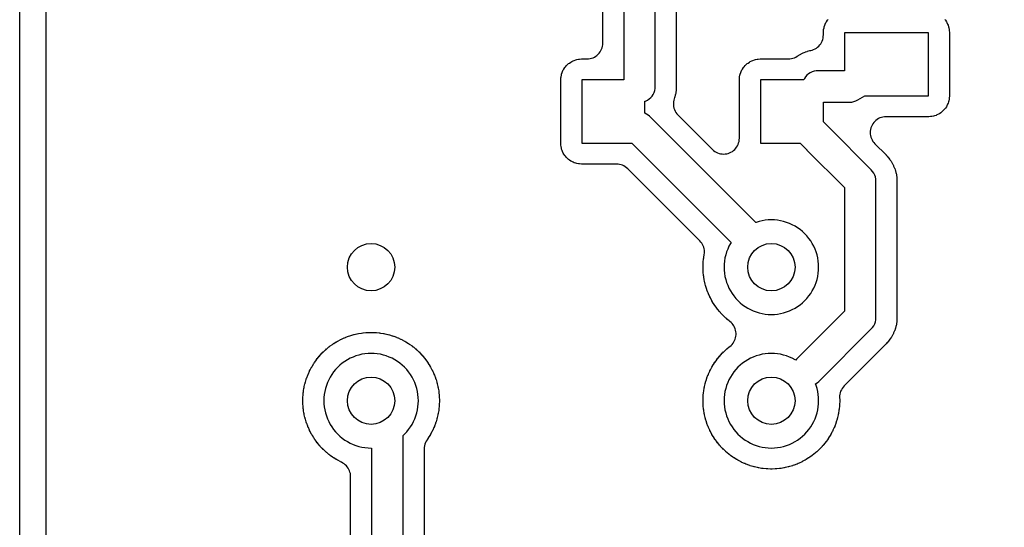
# Model space of a CAD drawing. Header units: millimetres. Extents: x 0 to 81, y 0 to 109.
# Tile 21 of 29: x 0 to 19, y 71 to 80. Entities that reach past the tile are written whole.
import ezdxf

# ---------------------------------------------------------------- set-up
doc = ezdxf.new("R2010")
doc.units = ezdxf.units.MM
for name, color, linetype in [('COPPER_KEEP_ref', 8, 'Continuous'), ('COPPER_REMOVE', 3, 'Continuous'), ('DRILL_0.9', 4, 'Continuous'), ('OUTLINE', 7, 'Continuous')]:
    doc.layers.add(name, color=color, linetype=linetype)

msp = doc.modelspace()

# ---------------------------------------------------------------- linework, layer by layer
at = {"layer": 'COPPER_KEEP_ref'}
for points in [[(0.5, 95.7), (0.5, 10.3)], [(17.611, 80.274), (17.623, 80.258), (17.641, 80.231), (17.651, 80.214), (17.665, 80.185), (17.673, 80.167), (17.683, 80.136), (17.688, 80.117), (17.695, 80.085), (17.697, 80.065), (17.7, 80.028), (17.7, 80.018), (17.7, 78.828), (17.7, 78.818), (17.697, 78.781), (17.695, 78.761), (17.688, 78.729), (17.683, 78.71), (17.673, 78.679), (17.665, 78.661), (17.651, 78.632), (17.641, 78.615), (17.623, 78.588), (17.611, 78.572), (17.589, 78.548), (17.575, 78.534), (17.551, 78.512), (17.535, 78.5), (17.508, 78.482), (17.491, 78.472), (17.462, 78.458), (17.444, 78.45), (17.413, 78.44), (17.394, 78.435), (17.362, 78.428), (17.342, 78.426), (17.305, 78.423), (17.295, 78.423), (16.491, 78.423), (16.462, 78.422), (16.433, 78.417), (16.404, 78.41), (16.376, 78.4), (16.35, 78.388), (16.325, 78.372), (16.301, 78.355), (16.279, 78.335), (16.259, 78.313), (16.242, 78.29), (16.227, 78.264), (16.214, 78.238), (16.204, 78.21), (16.197, 78.182), (16.193, 78.152), (16.191, 78.123), (16.193, 78.094), (16.197, 78.064), (16.204, 78.036), (16.214, 78.008), (16.227, 77.982), (16.242, 77.956), (16.259, 77.933), (16.279, 77.911), (16.493, 77.697), (16.497, 77.693), (16.511, 77.678), (16.514, 77.674), (16.536, 77.65), (16.542, 77.642), (16.568, 77.609), (16.573, 77.601), (16.59, 77.576), (16.595, 77.568), (16.616, 77.531), (16.621, 77.523), (16.634, 77.496), (16.638, 77.487), (16.654, 77.448), (16.658, 77.439), (16.667, 77.411), (16.67, 77.401), (16.681, 77.36), (16.683, 77.351), (16.689, 77.322), (16.69, 77.312), (16.696, 77.27), (16.697, 77.26), (16.699, 77.229), (16.699, 77.224), (16.7, 77.202), (16.7, 77.198), (16.7, 74.602), (16.7, 74.598), (16.699, 74.576), (16.699, 74.571), (16.697, 74.54), (16.696, 74.53), (16.69, 74.488), (16.689, 74.478), (16.683, 74.449), (16.681, 74.44), (16.67, 74.399), (16.667, 74.389), (16.658, 74.361), (16.654, 74.352), (16.638, 74.313), (16.634, 74.304), (16.621, 74.277), (16.616, 74.269), (16.595, 74.232), (16.59, 74.224), (16.573, 74.199), (16.568, 74.191), (16.542, 74.158), (16.536, 74.15), (16.514, 74.126), (16.511, 74.122), (16.497, 74.107), (16.493, 74.103), (15.696, 73.306), (15.675, 73.283), (15.657, 73.258), (15.642, 73.232), (15.629, 73.204), (15.619, 73.175), (15.612, 73.145), (15.609, 73.115), (15.608, 73.084), (15.61, 73.039), (15.61, 73.034), (15.61, 73.012), (15.61, 73.007), (15.608, 72.954), (15.608, 72.949), (15.606, 72.927), (15.606, 72.922), (15.601, 72.869), (15.6, 72.864), (15.597, 72.843), (15.597, 72.838), (15.588, 72.785), (15.587, 72.78), (15.583, 72.759), (15.582, 72.754), (15.569, 72.702), (15.568, 72.697), (15.563, 72.676), (15.561, 72.672), (15.546, 72.62), (15.544, 72.615), (15.537, 72.595), (15.536, 72.591), (15.517, 72.54), (15.515, 72.535), (15.507, 72.516), (15.505, 72.511), (15.483, 72.462), (15.48, 72.458), (15.471, 72.439), (15.469, 72.434), (15.443, 72.387), (15.441, 72.382), (15.43, 72.364), (15.428, 72.36), (15.399, 72.314), (15.397, 72.31), (15.385, 72.292), (15.382, 72.288), (15.351, 72.244), (15.348, 72.24), (15.335, 72.223), (15.332, 72.219), (15.297, 72.178), (15.294, 72.174), (15.28, 72.158), (15.277, 72.154), (15.24, 72.115), (15.237, 72.111), (15.222, 72.096), (15.218, 72.093), (15.179, 72.056), (15.175, 72.053), (15.159, 72.039), (15.155, 72.036), (15.114, 72.001), (15.11, 71.998), (15.093, 71.985), (15.089, 71.982), (15.045, 71.951), (15.041, 71.948), (15.023, 71.936), (15.019, 71.934), (14.973, 71.905), (14.969, 71.903), (14.951, 71.892), (14.946, 71.89), (14.899, 71.864), (14.894, 71.862), (14.875, 71.853), (14.871, 71.85), (14.822, 71.828), (14.817, 71.826), (14.798, 71.818), (14.793, 71.816), (14.742, 71.797), (14.738, 71.796), (14.718, 71.789), (14.713, 71.787), (14.661, 71.772), (14.657, 71.77), (14.636, 71.765), (14.631, 71.764), (14.579, 71.751), (14.574, 71.75), (14.553, 71.746), (14.548, 71.745), (14.495, 71.736), (14.49, 71.736), (14.469, 71.733), (14.464, 71.732), (14.411, 71.727), (14.406, 71.727), (14.384, 71.725), (14.379, 71.725), (14.326, 71.723), (14.321, 71.723), (14.299, 71.723), (14.294, 71.723), (14.241, 71.725), (14.236, 71.725), (14.214, 71.727), (14.209, 71.727), (14.156, 71.732), (14.151, 71.733), (14.13, 71.736), (14.125, 71.736), (14.072, 71.745), (14.067, 71.746), (14.046, 71.75), (14.041, 71.751), (13.989, 71.764), (13.984, 71.765), (13.963, 71.77), (13.959, 71.772), (13.907, 71.787), (13.902, 71.789), (13.882, 71.796), (13.878, 71.797), (13.827, 71.816), (13.822, 71.818), (13.803, 71.826), (13.798, 71.828), (13.749, 71.85), (13.745, 71.853), (13.726, 71.862), (13.721, 71.864), (13.674, 71.89), (13.669, 71.892), (13.651, 71.903), (13.647, 71.905), (13.601, 71.934), (13.597, 71.936), (13.579, 71.948), (13.575, 71.951), (13.531, 71.982), (13.527, 71.985), (13.51, 71.998), (13.506, 72.001), (13.465, 72.036), (13.461, 72.039), (13.445, 72.053), (13.441, 72.056), (13.402, 72.093), (13.398, 72.096), (13.383, 72.111), (13.38, 72.115), (13.343, 72.154), (13.34, 72.158), (13.326, 72.174), (13.323, 72.178), (13.288, 72.219), (13.285, 72.223), (13.272, 72.24), (13.269, 72.244), (13.238, 72.288), (13.235, 72.292), (13.223, 72.31), (13.221, 72.314), (13.192, 72.36), (13.19, 72.364), (13.179, 72.382), (13.177, 72.387), (13.151, 72.434), (13.149, 72.439), (13.14, 72.458), (13.137, 72.462), (13.115, 72.511), (13.113, 72.516), (13.105, 72.535), (13.103, 72.54), (13.084, 72.591), (13.083, 72.595), (13.076, 72.615), (13.074, 72.62), (13.059, 72.672), (13.057, 72.676), (13.052, 72.697), (13.051, 72.702), (13.038, 72.754), (13.037, 72.759), (13.033, 72.78), (13.032, 72.785), (13.023, 72.838), (13.023, 72.843), (13.02, 72.864), (13.019, 72.869), (13.014, 72.922), (13.014, 72.927), (13.012, 72.949), (13.012, 72.954), (13.01, 73.007), (13.01, 73.012), (13.01, 73.034), (13.01, 73.039), (13.012, 73.092), (13.012, 73.097), (13.014, 73.119), (13.014, 73.124), (13.019, 73.177), (13.02, 73.182), (13.023, 73.203), (13.023, 73.208), (13.032, 73.261), (13.033, 73.266), (13.037, 73.287), (13.038, 73.292), (13.051, 73.344), (13.052, 73.349), (13.057, 73.37), (13.059, 73.374), (13.074, 73.426), (13.076, 73.431), (13.083, 73.451), (13.084, 73.455), (13.103, 73.506), (13.105, 73.511), (13.113, 73.53), (13.115, 73.535), (13.137, 73.584), (13.14, 73.588), (13.149, 73.607), (13.151, 73.612), (13.177, 73.659), (13.179, 73.664), (13.19, 73.682), (13.192, 73.686), (13.221, 73.732), (13.223, 73.736), (13.235, 73.754), (13.238, 73.758), (13.269, 73.802), (13.272, 73.806), (13.285, 73.823), (13.288, 73.827), (13.323, 73.868), (13.326, 73.872), (13.34, 73.888), (13.343, 73.892), (13.38, 73.931), (13.383, 73.935), (13.398, 73.95), (13.402, 73.953), (13.441, 73.99), (13.445, 73.993), (13.461, 74.007), (13.465, 74.01), (13.506, 74.045), (13.51, 74.048), (13.52, 74.055), (13.542, 74.074), (13.562, 74.094), (13.58, 74.117), (13.596, 74.141), (13.609, 74.167), (13.62, 74.194), (13.628, 74.221), (13.634, 74.25), (13.637, 74.279), (13.637, 74.307), (13.634, 74.336), (13.628, 74.365), (13.62, 74.392), (13.609, 74.419), (13.596, 74.445), (13.58, 74.469), (13.562, 74.492), (13.542, 74.512), (13.52, 74.531), (13.51, 74.538), (13.506, 74.541), (13.465, 74.576), (13.461, 74.579), (13.445, 74.593), (13.441, 74.596), (13.402, 74.633), (13.398, 74.636), (13.383, 74.651), (13.38, 74.655), (13.343, 74.694), (13.34, 74.698), (13.326, 74.714), (13.323, 74.718), (13.288, 74.759), (13.285, 74.763), (13.272, 74.78), (13.269, 74.784), (13.238, 74.828), (13.235, 74.832), (13.223, 74.85), (13.221, 74.854), (13.192, 74.9), (13.19, 74.904), (13.179, 74.922), (13.177, 74.927), (13.151, 74.974), (13.149, 74.979), (13.14, 74.998), (13.137, 75.002), (13.115, 75.051), (13.113, 75.056), (13.105, 75.075), (13.103, 75.08), (13.084, 75.131), (13.083, 75.135), (13.076, 75.155), (13.074, 75.16), (13.059, 75.212), (13.057, 75.216), (13.052, 75.237), (13.051, 75.242), (13.038, 75.294), (13.037, 75.299), (13.033, 75.32), (13.032, 75.325), (13.023, 75.378), (13.023, 75.383), (13.02, 75.404), (13.019, 75.409), (13.014, 75.462), (13.014, 75.467), (13.012, 75.489), (13.012, 75.494), (13.01, 75.547), (13.01, 75.552), (13.01, 75.574), (13.01, 75.579), (13.012, 75.632), (13.012, 75.637), (13.014, 75.659), (13.014, 75.664), (13.019, 75.717), (13.02, 75.722), (13.023, 75.743), (13.023, 75.748), (13.032, 75.801), (13.035, 75.829), (13.036, 75.857), (13.034, 75.886), (13.029, 75.914), (13.022, 75.941), (13.012, 75.968), (12.999, 75.994), (12.984, 76.018), (12.967, 76.041), (12.948, 76.062), (11.575, 77.435), (11.553, 77.455), (11.529, 77.472), (11.504, 77.488), (11.478, 77.5), (11.45, 77.51), (11.421, 77.517), (11.392, 77.522), (11.363, 77.523), (10.705, 77.523), (10.695, 77.523), (10.658, 77.526), (10.638, 77.528), (10.606, 77.535), (10.587, 77.54), (10.556, 77.55), (10.538, 77.558), (10.509, 77.572), (10.492, 77.582), (10.465, 77.6), (10.449, 77.612), (10.425, 77.634), (10.411, 77.648), (10.389, 77.672), (10.377, 77.688), (10.359, 77.715), (10.349, 77.732), (10.335, 77.761), (10.327, 77.779), (10.317, 77.81), (10.312, 77.829), (10.305, 77.861), (10.303, 77.881), (10.3, 77.918), (10.3, 77.928), (10.3, 79.118), (10.3, 79.128), (10.303, 79.165), (10.305, 79.185), (10.312, 79.217), (10.317, 79.236), (10.327, 79.267), (10.335, 79.285), (10.349, 79.314), (10.359, 79.331), (10.377, 79.358), (10.389, 79.374), (10.411, 79.398), (10.425, 79.412), (10.449, 79.434), (10.465, 79.446), (10.492, 79.464), (10.509, 79.474), (10.538, 79.488), (10.556, 79.496), (10.587, 79.506), (10.606, 79.511), (10.638, 79.518), (10.658, 79.52), (10.695, 79.523), (10.705, 79.523), (10.8, 79.523), (10.829, 79.524), (10.859, 79.529), (10.887, 79.536), (10.915, 79.546), (10.941, 79.558), (10.967, 79.574), (10.99, 79.591), (11.012, 79.611), (11.032, 79.633), (11.049, 79.656), (11.065, 79.682), (11.077, 79.708), (11.087, 79.736), (11.094, 79.764), (11.099, 79.794), (11.1, 79.823), (11.1, 85.798)], [(11.5, 85.8), (11.5, 79.123), (10.7, 79.123), (10.7, 77.923), (11.653, 77.923), (13.543, 76.033), (13.531, 76.013), (13.503, 75.961), (13.479, 75.907), (13.458, 75.852), (13.441, 75.796), (13.427, 75.739), (13.418, 75.68), (13.412, 75.622), (13.41, 75.563), (13.412, 75.504), (13.418, 75.446), (13.427, 75.387), (13.441, 75.33), (13.458, 75.274), (13.479, 75.219), (13.503, 75.165), (13.503, 75.165), (13.531, 75.113), (13.562, 75.063), (13.596, 75.015), (13.633, 74.97), (13.674, 74.927), (13.717, 74.886), (13.762, 74.849), (13.81, 74.815), (13.86, 74.784), (13.912, 74.756), (13.966, 74.732), (14.021, 74.711), (14.077, 74.694), (14.134, 74.68), (14.193, 74.671), (14.251, 74.665), (14.31, 74.663), (14.369, 74.665), (14.427, 74.671), (14.486, 74.68), (14.543, 74.694), (14.599, 74.711), (14.654, 74.732), (14.708, 74.756), (14.76, 74.784), (14.81, 74.815), (14.858, 74.849), (14.903, 74.886), (14.946, 74.927), (14.987, 74.97), (15.024, 75.015), (15.058, 75.063), (15.089, 75.113), (15.117, 75.165), (15.141, 75.219), (15.162, 75.274), (15.179, 75.33), (15.193, 75.387), (15.202, 75.446), (15.208, 75.504), (15.21, 75.563), (15.208, 75.622), (15.202, 75.68), (15.193, 75.739), (15.179, 75.796), (15.162, 75.852), (15.141, 75.907), (15.117, 75.961), (15.089, 76.013), (15.058, 76.063), (15.024, 76.111), (14.987, 76.156), (14.946, 76.199), (14.903, 76.24), (14.858, 76.277), (14.81, 76.311), (14.76, 76.342), (14.708, 76.37), (14.654, 76.394), (14.599, 76.415), (14.543, 76.432), (14.486, 76.446), (14.427, 76.455), (14.369, 76.461), (14.31, 76.463), (14.251, 76.461), (14.193, 76.455), (14.134, 76.446), (14.077, 76.432), (14.021, 76.415), (14.012, 76.412), (14.012, 76.412), (12.012, 78.412), (11.989, 78.433), (11.963, 78.452), (11.9, 78.493), (11.9, 78.718), (11.915, 78.723), (11.95, 78.74), (11.983, 78.762), (12.012, 78.788), (12.038, 78.817), (12.06, 78.85), (12.077, 78.885), (12.09, 78.922), (12.097, 78.961), (12.1, 79), (12.1, 85.676)], [(12.5, 85.386), (12.5, 79.002), (12.5, 78.998), (12.499, 78.976), (12.499, 78.971), (12.497, 78.94), (12.496, 78.93), (12.49, 78.888), (12.489, 78.878), (12.483, 78.849), (12.481, 78.84), (12.47, 78.799), (12.467, 78.789), (12.459, 78.767), (12.451, 78.738), (12.446, 78.708), (12.444, 78.678), (12.444, 78.647), (12.448, 78.617), (12.455, 78.588), (12.465, 78.559), (12.478, 78.532), (12.493, 78.505), (12.511, 78.481), (12.531, 78.459), (13.188, 77.802), (13.21, 77.782), (13.233, 77.765), (13.259, 77.75), (13.285, 77.737), (13.313, 77.727), (13.341, 77.72), (13.371, 77.716), (13.4, 77.714), (13.429, 77.716), (13.459, 77.72), (13.487, 77.727), (13.515, 77.737), (13.541, 77.75), (13.567, 77.765), (13.59, 77.782), (13.612, 77.802), (13.632, 77.824), (13.649, 77.848), (13.665, 77.873), (13.677, 77.899), (13.687, 77.927), (13.694, 77.956), (13.699, 77.985), (13.7, 78.014), (13.7, 79.118), (13.7, 79.128), (13.703, 79.165), (13.705, 79.185), (13.712, 79.217), (13.717, 79.236), (13.727, 79.267), (13.735, 79.285), (13.749, 79.314), (13.759, 79.331), (13.777, 79.358), (13.789, 79.374), (13.811, 79.398), (13.825, 79.412), (13.849, 79.434), (13.865, 79.446), (13.892, 79.464), (13.909, 79.474), (13.938, 79.488), (13.956, 79.496), (13.987, 79.506), (14.006, 79.511), (14.038, 79.518), (14.058, 79.52), (14.095, 79.523), (14.105, 79.523), (14.633, 79.523), (14.662, 79.524), (14.691, 79.529), (14.72, 79.536), (14.748, 79.546), (14.774, 79.558), (14.8, 79.574), (14.824, 79.59), (14.832, 79.595), (14.869, 79.616), (14.877, 79.621), (14.904, 79.634), (14.913, 79.638), (14.952, 79.654), (14.961, 79.658), (14.989, 79.667), (14.999, 79.67), (15.04, 79.681), (15.049, 79.683), (15.059, 79.685), (15.087, 79.692), (15.115, 79.702), (15.141, 79.715), (15.167, 79.73), (15.19, 79.747), (15.212, 79.767), (15.232, 79.789), (15.249, 79.812), (15.265, 79.838), (15.277, 79.864), (15.287, 79.892), (15.294, 79.921), (15.299, 79.95), (15.3, 79.979), (15.3, 80.018), (15.3, 80.028), (15.303, 80.065), (15.305, 80.085), (15.312, 80.117), (15.317, 80.136), (15.327, 80.167), (15.335, 80.185), (15.349, 80.214), (15.359, 80.231), (15.377, 80.258), (15.389, 80.274)], [(6.3, 69.897), (6.3, 71.58), (6.299, 71.608), (6.295, 71.636), (6.288, 71.663), (6.279, 71.69), (6.267, 71.716), (6.253, 71.74), (6.237, 71.763), (6.219, 71.785), (6.199, 71.804), (6.177, 71.822), (6.153, 71.838), (6.128, 71.851), (6.125, 71.853), (6.106, 71.862), (6.101, 71.864), (6.054, 71.89), (6.049, 71.892), (6.031, 71.903), (6.027, 71.905), (5.981, 71.934), (5.977, 71.936), (5.959, 71.948), (5.955, 71.951), (5.911, 71.982), (5.907, 71.985), (5.89, 71.998), (5.886, 72.001), (5.845, 72.036), (5.841, 72.039), (5.825, 72.053), (5.821, 72.056), (5.782, 72.093), (5.778, 72.096), (5.763, 72.111), (5.76, 72.115), (5.723, 72.154), (5.72, 72.158), (5.706, 72.174), (5.703, 72.178), (5.668, 72.219), (5.665, 72.223), (5.652, 72.24), (5.649, 72.244), (5.618, 72.288), (5.615, 72.292), (5.603, 72.31), (5.601, 72.314), (5.572, 72.36), (5.57, 72.364), (5.559, 72.382), (5.557, 72.387), (5.531, 72.434), (5.529, 72.439), (5.52, 72.458), (5.517, 72.462), (5.495, 72.511), (5.493, 72.516), (5.485, 72.535), (5.483, 72.54), (5.464, 72.591), (5.463, 72.595), (5.456, 72.615), (5.454, 72.62), (5.439, 72.672), (5.437, 72.676), (5.432, 72.697), (5.431, 72.702), (5.418, 72.754), (5.417, 72.759), (5.413, 72.78), (5.412, 72.785), (5.403, 72.838), (5.403, 72.843), (5.4, 72.864), (5.399, 72.869), (5.394, 72.922), (5.394, 72.927), (5.392, 72.949), (5.392, 72.954), (5.39, 73.007), (5.39, 73.012), (5.39, 73.034), (5.39, 73.039), (5.392, 73.092), (5.392, 73.097), (5.394, 73.119), (5.394, 73.124), (5.399, 73.177), (5.4, 73.182), (5.403, 73.203), (5.403, 73.208), (5.412, 73.261), (5.413, 73.266), (5.417, 73.287), (5.418, 73.292), (5.431, 73.344), (5.432, 73.349), (5.437, 73.37), (5.439, 73.374), (5.454, 73.426), (5.456, 73.431), (5.463, 73.451), (5.464, 73.455), (5.483, 73.506), (5.485, 73.511), (5.493, 73.53), (5.495, 73.535), (5.517, 73.584), (5.52, 73.588), (5.529, 73.607), (5.531, 73.612), (5.557, 73.659), (5.559, 73.664), (5.57, 73.682), (5.572, 73.686), (5.601, 73.732), (5.603, 73.736), (5.615, 73.754), (5.618, 73.758), (5.649, 73.802), (5.652, 73.806), (5.665, 73.823), (5.668, 73.827), (5.703, 73.868), (5.706, 73.872), (5.72, 73.888), (5.723, 73.892), (5.76, 73.931), (5.763, 73.935), (5.778, 73.95), (5.782, 73.953), (5.821, 73.99), (5.825, 73.993), (5.841, 74.007), (5.845, 74.01), (5.886, 74.045), (5.89, 74.048), (5.907, 74.061), (5.911, 74.064), (5.955, 74.095), (5.959, 74.098), (5.977, 74.11), (5.981, 74.112), (6.027, 74.141), (6.031, 74.143), (6.049, 74.154), (6.054, 74.156), (6.101, 74.182), (6.106, 74.184), (6.125, 74.193), (6.129, 74.196), (6.178, 74.218), (6.183, 74.22), (6.202, 74.228), (6.207, 74.23), (6.258, 74.249), (6.262, 74.25), (6.282, 74.257), (6.287, 74.259), (6.339, 74.274), (6.343, 74.276), (6.364, 74.281), (6.369, 74.282), (6.421, 74.295), (6.426, 74.296), (6.447, 74.3), (6.452, 74.301), (6.505, 74.31), (6.51, 74.31), (6.531, 74.313), (6.536, 74.314), (6.589, 74.319), (6.594, 74.319), (6.616, 74.321), (6.621, 74.321), (6.674, 74.323), (6.679, 74.323), (6.701, 74.323), (6.706, 74.323), (6.759, 74.321), (6.764, 74.321), (6.786, 74.319), (6.791, 74.319), (6.844, 74.314), (6.849, 74.313), (6.87, 74.31), (6.875, 74.31), (6.928, 74.301), (6.933, 74.3), (6.954, 74.296), (6.959, 74.295), (7.011, 74.282), (7.016, 74.281), (7.037, 74.276), (7.041, 74.274), (7.093, 74.259), (7.098, 74.257), (7.118, 74.25), (7.122, 74.249), (7.173, 74.23), (7.178, 74.228), (7.197, 74.22), (7.202, 74.218), (7.251, 74.196), (7.255, 74.193), (7.274, 74.184), (7.279, 74.182), (7.326, 74.156), (7.331, 74.154), (7.349, 74.143), (7.353, 74.141), (7.399, 74.112), (7.403, 74.11), (7.421, 74.098), (7.425, 74.095), (7.469, 74.064), (7.473, 74.061), (7.49, 74.048), (7.494, 74.045), (7.535, 74.01), (7.539, 74.007), (7.555, 73.993), (7.559, 73.99), (7.598, 73.953), (7.602, 73.95), (7.617, 73.935), (7.62, 73.931), (7.657, 73.892), (7.66, 73.888), (7.674, 73.872), (7.677, 73.868), (7.712, 73.827), (7.715, 73.823), (7.728, 73.806), (7.731, 73.802), (7.762, 73.758), (7.765, 73.754), (7.777, 73.736), (7.779, 73.732), (7.808, 73.686), (7.81, 73.682), (7.821, 73.664), (7.823, 73.659), (7.849, 73.612), (7.851, 73.607), (7.86, 73.588), (7.863, 73.584), (7.885, 73.535), (7.887, 73.53), (7.895, 73.511), (7.897, 73.506), (7.916, 73.455), (7.917, 73.451), (7.924, 73.431), (7.926, 73.426), (7.941, 73.374), (7.943, 73.37), (7.948, 73.349), (7.949, 73.344), (7.962, 73.292), (7.963, 73.287), (7.967, 73.266), (7.968, 73.261), (7.977, 73.208), (7.977, 73.203), (7.98, 73.182), (7.981, 73.177), (7.986, 73.124), (7.986, 73.119), (7.988, 73.097), (7.988, 73.092), (7.99, 73.039), (7.99, 73.034), (7.99, 73.012), (7.99, 73.007), (7.988, 72.954), (7.988, 72.949), (7.986, 72.927), (7.986, 72.922), (7.981, 72.869), (7.98, 72.864), (7.977, 72.843), (7.977, 72.838), (7.968, 72.785), (7.967, 72.78), (7.963, 72.759), (7.962, 72.754), (7.949, 72.702), (7.948, 72.697), (7.943, 72.676), (7.941, 72.672), (7.926, 72.62), (7.924, 72.615), (7.917, 72.595), (7.916, 72.591), (7.897, 72.54), (7.895, 72.535), (7.887, 72.516), (7.885, 72.511), (7.863, 72.462), (7.86, 72.458), (7.851, 72.439), (7.849, 72.434), (7.823, 72.387), (7.821, 72.382), (7.81, 72.364), (7.808, 72.36), (7.779, 72.314), (7.777, 72.31), (7.765, 72.292), (7.762, 72.288), (7.756, 72.28), (7.739, 72.254), (7.725, 72.226), (7.714, 72.197), (7.706, 72.167), (7.702, 72.136), (7.7, 72.105), (7.7, 68.397)], [(7.3, 67.323), (7.3, 72.362), (7.326, 72.387), (7.367, 72.43), (7.404, 72.475), (7.438, 72.523), (7.469, 72.573), (7.497, 72.625), (7.521, 72.679), (7.542, 72.734), (7.559, 72.79), (7.573, 72.847), (7.582, 72.906), (7.588, 72.964), (7.59, 73.023), (7.588, 73.082), (7.582, 73.14), (7.573, 73.199), (7.559, 73.256), (7.542, 73.312), (7.521, 73.367), (7.497, 73.421), (7.469, 73.473), (7.438, 73.523), (7.404, 73.571), (7.367, 73.616), (7.326, 73.659), (7.283, 73.7), (7.238, 73.737), (7.19, 73.771), (7.14, 73.802), (7.088, 73.83), (7.034, 73.854), (6.979, 73.875), (6.923, 73.892), (6.866, 73.906), (6.807, 73.915), (6.749, 73.921), (6.69, 73.923), (6.631, 73.921), (6.573, 73.915), (6.514, 73.906), (6.457, 73.892), (6.401, 73.875), (6.346, 73.854), (6.292, 73.83), (6.24, 73.802), (6.19, 73.771), (6.142, 73.737), (6.097, 73.7), (6.054, 73.659), (6.013, 73.616), (5.976, 73.571), (5.942, 73.523), (5.911, 73.473), (5.883, 73.421), (5.859, 73.367), (5.838, 73.312), (5.821, 73.256), (5.807, 73.199), (5.798, 73.14), (5.792, 73.082), (5.79, 73.023), (5.792, 72.964), (5.798, 72.906), (5.807, 72.847), (5.821, 72.79), (5.838, 72.734), (5.859, 72.679), (5.883, 72.625), (5.911, 72.573), (5.942, 72.523), (5.976, 72.475), (6.013, 72.43), (6.054, 72.387), (6.097, 72.346), (6.142, 72.309), (6.19, 72.275), (6.24, 72.244), (6.292, 72.216), (6.346, 72.192), (6.401, 72.171), (6.457, 72.154), (6.514, 72.14), (6.573, 72.131), (6.631, 72.125), (6.69, 72.123), (6.7, 72.123), (6.7, 68.1)]]:
    msp.add_lwpolyline(points, dxfattribs=at)
msp.add_lwpolyline([(13.503, 72.625), (13.531, 72.573), (13.562, 72.523), (13.596, 72.475), (13.633, 72.43), (13.674, 72.387), (13.717, 72.346), (13.762, 72.309), (13.81, 72.275), (13.86, 72.244), (13.912, 72.216), (13.966, 72.192), (14.021, 72.171), (14.077, 72.154), (14.134, 72.14), (14.193, 72.131), (14.251, 72.125), (14.31, 72.123), (14.369, 72.125), (14.427, 72.131), (14.486, 72.14), (14.543, 72.154), (14.599, 72.171), (14.654, 72.192), (14.708, 72.216), (14.76, 72.244), (14.81, 72.275), (14.858, 72.309), (14.903, 72.346), (14.946, 72.387), (14.987, 72.43), (15.024, 72.475), (15.058, 72.523), (15.089, 72.573), (15.117, 72.625), (15.141, 72.679), (15.162, 72.734), (15.179, 72.79), (15.193, 72.847), (15.202, 72.906), (15.208, 72.964), (15.21, 73.023), (15.208, 73.082), (15.202, 73.14), (15.193, 73.199), (15.179, 73.256), (15.162, 73.312), (15.151, 73.341), (15.183, 73.362), (15.212, 73.388), (16.212, 74.388), (16.238, 74.417), (16.26, 74.45), (16.277, 74.485), (16.29, 74.522), (16.297, 74.561), (16.3, 74.6), (16.3, 77.2), (16.297, 77.239), (16.29, 77.278), (16.277, 77.315), (16.26, 77.35), (16.238, 77.383), (16.212, 77.412), (15.415, 78.21), (15.3, 78.33), (15.3, 78.7), (15.8, 78.7), (15.841, 78.703), (15.881, 78.711), (15.919, 78.725), (15.955, 78.743), (16.087, 78.823), (17.3, 78.823), (17.3, 80.023), (15.7, 80.023), (15.7, 79.3), (15.2, 79.3), (15.161, 79.297), (15.122, 79.29), (15.085, 79.277), (15.05, 79.26), (15.017, 79.238), (14.988, 79.212), (14.962, 79.183), (14.94, 79.15), (14.927, 79.123), (14.1, 79.123), (14.1, 77.923), (14.859, 77.923), (14.983, 77.793), (14.988, 77.788), (15.7, 77.076), (15.7, 74.724), (14.788, 73.812), (14.773, 73.795), (14.76, 73.802), (14.708, 73.83), (14.654, 73.854), (14.599, 73.875), (14.543, 73.892), (14.486, 73.906), (14.427, 73.915), (14.369, 73.921), (14.31, 73.923), (14.251, 73.921), (14.193, 73.915), (14.134, 73.906), (14.077, 73.892), (14.021, 73.875), (13.966, 73.854), (13.912, 73.83), (13.86, 73.802), (13.81, 73.771), (13.762, 73.737), (13.717, 73.7), (13.674, 73.659), (13.633, 73.616), (13.596, 73.571), (13.562, 73.523), (13.531, 73.473), (13.503, 73.421), (13.479, 73.367), (13.458, 73.312), (13.441, 73.256), (13.427, 73.199), (13.418, 73.14), (13.412, 73.082), (13.41, 73.023), (13.412, 72.964), (13.418, 72.906), (13.427, 72.847), (13.441, 72.79), (13.458, 72.734), (13.479, 72.679), (13.503, 72.625)], close=True, dxfattribs=at)
at = {"layer": 'COPPER_REMOVE'}
for points in [[(0, 9.5), (0, 96.5), (13.54, 96.5), (14.354, 96.564), (15.147, 96.754), (15.901, 97.067), (16.596, 97.493), (17.217, 98.023), (17.747, 98.643), (18.173, 99.339), (18.485, 100.093), (18.676, 100.886), (18.74, 101.7), (18.74, 106), (18.74, 106), (28, 106), (28, 103.323), (53, 103.323)], [(0.5, 95.7), (0.5, 10.3)], [(17.611, 80.274), (17.623, 80.258), (17.641, 80.231), (17.651, 80.214), (17.665, 80.185), (17.673, 80.167), (17.683, 80.136), (17.688, 80.117), (17.695, 80.085), (17.697, 80.065), (17.7, 80.028), (17.7, 80.018), (17.7, 78.828), (17.7, 78.818), (17.697, 78.781), (17.695, 78.761), (17.688, 78.729), (17.683, 78.71), (17.673, 78.679), (17.665, 78.661), (17.651, 78.632), (17.641, 78.615), (17.623, 78.588), (17.611, 78.572), (17.589, 78.548), (17.575, 78.534), (17.551, 78.512), (17.535, 78.5), (17.508, 78.482), (17.491, 78.472), (17.462, 78.458), (17.444, 78.45), (17.413, 78.44), (17.394, 78.435), (17.362, 78.428), (17.342, 78.426), (17.305, 78.423), (17.295, 78.423), (16.491, 78.423), (16.462, 78.422), (16.433, 78.417), (16.404, 78.41), (16.376, 78.4), (16.35, 78.388), (16.325, 78.372), (16.301, 78.355), (16.279, 78.335), (16.259, 78.313), (16.242, 78.29), (16.227, 78.264), (16.214, 78.238), (16.204, 78.21), (16.197, 78.182), (16.193, 78.152), (16.191, 78.123), (16.193, 78.094), (16.197, 78.064), (16.204, 78.036), (16.214, 78.008), (16.227, 77.982), (16.242, 77.956), (16.259, 77.933), (16.279, 77.911), (16.493, 77.697), (16.497, 77.693), (16.511, 77.678), (16.514, 77.674), (16.536, 77.65), (16.542, 77.642), (16.568, 77.609), (16.573, 77.601), (16.59, 77.576), (16.595, 77.568), (16.616, 77.531), (16.621, 77.523), (16.634, 77.496), (16.638, 77.487), (16.654, 77.448), (16.658, 77.439), (16.667, 77.411), (16.67, 77.401), (16.681, 77.36), (16.683, 77.351), (16.689, 77.322), (16.69, 77.312), (16.696, 77.27), (16.697, 77.26), (16.699, 77.229), (16.699, 77.224), (16.7, 77.202), (16.7, 77.198), (16.7, 74.602), (16.7, 74.598), (16.699, 74.576), (16.699, 74.571), (16.697, 74.54), (16.696, 74.53), (16.69, 74.488), (16.689, 74.478), (16.683, 74.449), (16.681, 74.44), (16.67, 74.399), (16.667, 74.389), (16.658, 74.361), (16.654, 74.352), (16.638, 74.313), (16.634, 74.304), (16.621, 74.277), (16.616, 74.269), (16.595, 74.232), (16.59, 74.224), (16.573, 74.199), (16.568, 74.191), (16.542, 74.158), (16.536, 74.15), (16.514, 74.126), (16.511, 74.122), (16.497, 74.107), (16.493, 74.103), (15.696, 73.306), (15.675, 73.283), (15.657, 73.258), (15.642, 73.232), (15.629, 73.204), (15.619, 73.175), (15.612, 73.145), (15.609, 73.115), (15.608, 73.084), (15.61, 73.039), (15.61, 73.034), (15.61, 73.012), (15.61, 73.007), (15.608, 72.954), (15.608, 72.949), (15.606, 72.927), (15.606, 72.922), (15.601, 72.869), (15.6, 72.864), (15.597, 72.843), (15.597, 72.838), (15.588, 72.785), (15.587, 72.78), (15.583, 72.759), (15.582, 72.754), (15.569, 72.702), (15.568, 72.697), (15.563, 72.676), (15.561, 72.672), (15.546, 72.62), (15.544, 72.615), (15.537, 72.595), (15.536, 72.591), (15.517, 72.54), (15.515, 72.535), (15.507, 72.516), (15.505, 72.511), (15.483, 72.462), (15.48, 72.458), (15.471, 72.439), (15.469, 72.434), (15.443, 72.387), (15.441, 72.382), (15.43, 72.364), (15.428, 72.36), (15.399, 72.314), (15.397, 72.31), (15.385, 72.292), (15.382, 72.288), (15.351, 72.244), (15.348, 72.24), (15.335, 72.223), (15.332, 72.219), (15.297, 72.178), (15.294, 72.174), (15.28, 72.158), (15.277, 72.154), (15.24, 72.115), (15.237, 72.111), (15.222, 72.096), (15.218, 72.093), (15.179, 72.056), (15.175, 72.053), (15.159, 72.039), (15.155, 72.036), (15.114, 72.001), (15.11, 71.998), (15.093, 71.985), (15.089, 71.982), (15.045, 71.951), (15.041, 71.948), (15.023, 71.936), (15.019, 71.934), (14.973, 71.905), (14.969, 71.903), (14.951, 71.892), (14.946, 71.89), (14.899, 71.864), (14.894, 71.862), (14.875, 71.853), (14.871, 71.85), (14.822, 71.828), (14.817, 71.826), (14.798, 71.818), (14.793, 71.816), (14.742, 71.797), (14.738, 71.796), (14.718, 71.789), (14.713, 71.787), (14.661, 71.772), (14.657, 71.77), (14.636, 71.765), (14.631, 71.764), (14.579, 71.751), (14.574, 71.75), (14.553, 71.746), (14.548, 71.745), (14.495, 71.736), (14.49, 71.736), (14.469, 71.733), (14.464, 71.732), (14.411, 71.727), (14.406, 71.727), (14.384, 71.725), (14.379, 71.725), (14.326, 71.723), (14.321, 71.723), (14.299, 71.723), (14.294, 71.723), (14.241, 71.725), (14.236, 71.725), (14.214, 71.727), (14.209, 71.727), (14.156, 71.732), (14.151, 71.733), (14.13, 71.736), (14.125, 71.736), (14.072, 71.745), (14.067, 71.746), (14.046, 71.75), (14.041, 71.751), (13.989, 71.764), (13.984, 71.765), (13.963, 71.77), (13.959, 71.772), (13.907, 71.787), (13.902, 71.789), (13.882, 71.796), (13.878, 71.797), (13.827, 71.816), (13.822, 71.818), (13.803, 71.826), (13.798, 71.828), (13.749, 71.85), (13.745, 71.853), (13.726, 71.862), (13.721, 71.864), (13.674, 71.89), (13.669, 71.892), (13.651, 71.903), (13.647, 71.905), (13.601, 71.934), (13.597, 71.936), (13.579, 71.948), (13.575, 71.951), (13.531, 71.982), (13.527, 71.985), (13.51, 71.998), (13.506, 72.001), (13.465, 72.036), (13.461, 72.039), (13.445, 72.053), (13.441, 72.056), (13.402, 72.093), (13.398, 72.096), (13.383, 72.111), (13.38, 72.115), (13.343, 72.154), (13.34, 72.158), (13.326, 72.174), (13.323, 72.178), (13.288, 72.219), (13.285, 72.223), (13.272, 72.24), (13.269, 72.244), (13.238, 72.288), (13.235, 72.292), (13.223, 72.31), (13.221, 72.314), (13.192, 72.36), (13.19, 72.364), (13.179, 72.382), (13.177, 72.387), (13.151, 72.434), (13.149, 72.439), (13.14, 72.458), (13.137, 72.462), (13.115, 72.511), (13.113, 72.516), (13.105, 72.535), (13.103, 72.54), (13.084, 72.591), (13.083, 72.595), (13.076, 72.615), (13.074, 72.62), (13.059, 72.672), (13.057, 72.676), (13.052, 72.697), (13.051, 72.702), (13.038, 72.754), (13.037, 72.759), (13.033, 72.78), (13.032, 72.785), (13.023, 72.838), (13.023, 72.843), (13.02, 72.864), (13.019, 72.869), (13.014, 72.922), (13.014, 72.927), (13.012, 72.949), (13.012, 72.954), (13.01, 73.007), (13.01, 73.012), (13.01, 73.034), (13.01, 73.039), (13.012, 73.092), (13.012, 73.097), (13.014, 73.119), (13.014, 73.124), (13.019, 73.177), (13.02, 73.182), (13.023, 73.203), (13.023, 73.208), (13.032, 73.261), (13.033, 73.266), (13.037, 73.287), (13.038, 73.292), (13.051, 73.344), (13.052, 73.349), (13.057, 73.37), (13.059, 73.374), (13.074, 73.426), (13.076, 73.431), (13.083, 73.451), (13.084, 73.455), (13.103, 73.506), (13.105, 73.511), (13.113, 73.53), (13.115, 73.535), (13.137, 73.584), (13.14, 73.588), (13.149, 73.607), (13.151, 73.612), (13.177, 73.659), (13.179, 73.664), (13.19, 73.682), (13.192, 73.686), (13.221, 73.732), (13.223, 73.736), (13.235, 73.754), (13.238, 73.758), (13.269, 73.802), (13.272, 73.806), (13.285, 73.823), (13.288, 73.827), (13.323, 73.868), (13.326, 73.872), (13.34, 73.888), (13.343, 73.892), (13.38, 73.931), (13.383, 73.935), (13.398, 73.95), (13.402, 73.953), (13.441, 73.99), (13.445, 73.993), (13.461, 74.007), (13.465, 74.01), (13.506, 74.045), (13.51, 74.048), (13.52, 74.055), (13.542, 74.074), (13.562, 74.094), (13.58, 74.117), (13.596, 74.141), (13.609, 74.167), (13.62, 74.194), (13.628, 74.221), (13.634, 74.25), (13.637, 74.279), (13.637, 74.307), (13.634, 74.336), (13.628, 74.365), (13.62, 74.392), (13.609, 74.419), (13.596, 74.445), (13.58, 74.469), (13.562, 74.492), (13.542, 74.512), (13.52, 74.531), (13.51, 74.538), (13.506, 74.541), (13.465, 74.576), (13.461, 74.579), (13.445, 74.593), (13.441, 74.596), (13.402, 74.633), (13.398, 74.636), (13.383, 74.651), (13.38, 74.655), (13.343, 74.694), (13.34, 74.698), (13.326, 74.714), (13.323, 74.718), (13.288, 74.759), (13.285, 74.763), (13.272, 74.78), (13.269, 74.784), (13.238, 74.828), (13.235, 74.832), (13.223, 74.85), (13.221, 74.854), (13.192, 74.9), (13.19, 74.904), (13.179, 74.922), (13.177, 74.927), (13.151, 74.974), (13.149, 74.979), (13.14, 74.998), (13.137, 75.002), (13.115, 75.051), (13.113, 75.056), (13.105, 75.075), (13.103, 75.08), (13.084, 75.131), (13.083, 75.135), (13.076, 75.155), (13.074, 75.16), (13.059, 75.212), (13.057, 75.216), (13.052, 75.237), (13.051, 75.242), (13.038, 75.294), (13.037, 75.299), (13.033, 75.32), (13.032, 75.325), (13.023, 75.378), (13.023, 75.383), (13.02, 75.404), (13.019, 75.409), (13.014, 75.462), (13.014, 75.467), (13.012, 75.489), (13.012, 75.494), (13.01, 75.547), (13.01, 75.552), (13.01, 75.574), (13.01, 75.579), (13.012, 75.632), (13.012, 75.637), (13.014, 75.659), (13.014, 75.664), (13.019, 75.717), (13.02, 75.722), (13.023, 75.743), (13.023, 75.748), (13.032, 75.801), (13.035, 75.829), (13.036, 75.857), (13.034, 75.886), (13.029, 75.914), (13.022, 75.941), (13.012, 75.968), (12.999, 75.994), (12.984, 76.018), (12.967, 76.041), (12.948, 76.062), (11.575, 77.435), (11.553, 77.455), (11.529, 77.472), (11.504, 77.488), (11.478, 77.5), (11.45, 77.51), (11.421, 77.517), (11.392, 77.522), (11.363, 77.523), (10.705, 77.523), (10.695, 77.523), (10.658, 77.526), (10.638, 77.528), (10.606, 77.535), (10.587, 77.54), (10.556, 77.55), (10.538, 77.558), (10.509, 77.572), (10.492, 77.582), (10.465, 77.6), (10.449, 77.612), (10.425, 77.634), (10.411, 77.648), (10.389, 77.672), (10.377, 77.688), (10.359, 77.715), (10.349, 77.732), (10.335, 77.761), (10.327, 77.779), (10.317, 77.81), (10.312, 77.829), (10.305, 77.861), (10.303, 77.881), (10.3, 77.918), (10.3, 77.928), (10.3, 79.118), (10.3, 79.128), (10.303, 79.165), (10.305, 79.185), (10.312, 79.217), (10.317, 79.236), (10.327, 79.267), (10.335, 79.285), (10.349, 79.314), (10.359, 79.331), (10.377, 79.358), (10.389, 79.374), (10.411, 79.398), (10.425, 79.412), (10.449, 79.434), (10.465, 79.446), (10.492, 79.464), (10.509, 79.474), (10.538, 79.488), (10.556, 79.496), (10.587, 79.506), (10.606, 79.511), (10.638, 79.518), (10.658, 79.52), (10.695, 79.523), (10.705, 79.523), (10.8, 79.523), (10.829, 79.524), (10.859, 79.529), (10.887, 79.536), (10.915, 79.546), (10.941, 79.558), (10.967, 79.574), (10.99, 79.591), (11.012, 79.611), (11.032, 79.633), (11.049, 79.656), (11.065, 79.682), (11.077, 79.708), (11.087, 79.736), (11.094, 79.764), (11.099, 79.794), (11.1, 79.823), (11.1, 85.798)], [(11.5, 85.8), (11.5, 79.123), (10.7, 79.123), (10.7, 77.923), (11.653, 77.923), (13.543, 76.033), (13.531, 76.013), (13.503, 75.961), (13.479, 75.907), (13.458, 75.852), (13.441, 75.796), (13.427, 75.739), (13.418, 75.68), (13.412, 75.622), (13.41, 75.563), (13.412, 75.504), (13.418, 75.446), (13.427, 75.387), (13.441, 75.33), (13.458, 75.274), (13.479, 75.219), (13.503, 75.165), (13.503, 75.165), (13.531, 75.113), (13.562, 75.063), (13.596, 75.015), (13.633, 74.97), (13.674, 74.927), (13.717, 74.886), (13.762, 74.849), (13.81, 74.815), (13.86, 74.784), (13.912, 74.756), (13.966, 74.732), (14.021, 74.711), (14.077, 74.694), (14.134, 74.68), (14.193, 74.671), (14.251, 74.665), (14.31, 74.663), (14.369, 74.665), (14.427, 74.671), (14.486, 74.68), (14.543, 74.694), (14.599, 74.711), (14.654, 74.732), (14.708, 74.756), (14.76, 74.784), (14.81, 74.815), (14.858, 74.849), (14.903, 74.886), (14.946, 74.927), (14.987, 74.97), (15.024, 75.015), (15.058, 75.063), (15.089, 75.113), (15.117, 75.165), (15.141, 75.219), (15.162, 75.274), (15.179, 75.33), (15.193, 75.387), (15.202, 75.446), (15.208, 75.504), (15.21, 75.563), (15.208, 75.622), (15.202, 75.68), (15.193, 75.739), (15.179, 75.796), (15.162, 75.852), (15.141, 75.907), (15.117, 75.961), (15.089, 76.013), (15.058, 76.063), (15.024, 76.111), (14.987, 76.156), (14.946, 76.199), (14.903, 76.24), (14.858, 76.277), (14.81, 76.311), (14.76, 76.342), (14.708, 76.37), (14.654, 76.394), (14.599, 76.415), (14.543, 76.432), (14.486, 76.446), (14.427, 76.455), (14.369, 76.461), (14.31, 76.463), (14.251, 76.461), (14.193, 76.455), (14.134, 76.446), (14.077, 76.432), (14.021, 76.415), (14.012, 76.412), (14.012, 76.412), (12.012, 78.412), (11.989, 78.433), (11.963, 78.452), (11.9, 78.493), (11.9, 78.718), (11.915, 78.723), (11.95, 78.74), (11.983, 78.762), (12.012, 78.788), (12.038, 78.817), (12.06, 78.85), (12.077, 78.885), (12.09, 78.922), (12.097, 78.961), (12.1, 79), (12.1, 85.676)], [(12.5, 85.386), (12.5, 79.002), (12.5, 78.998), (12.499, 78.976), (12.499, 78.971), (12.497, 78.94), (12.496, 78.93), (12.49, 78.888), (12.489, 78.878), (12.483, 78.849), (12.481, 78.84), (12.47, 78.799), (12.467, 78.789), (12.459, 78.767), (12.451, 78.738), (12.446, 78.708), (12.444, 78.678), (12.444, 78.647), (12.448, 78.617), (12.455, 78.588), (12.465, 78.559), (12.478, 78.532), (12.493, 78.505), (12.511, 78.481), (12.531, 78.459), (13.188, 77.802), (13.21, 77.782), (13.233, 77.765), (13.259, 77.75), (13.285, 77.737), (13.313, 77.727), (13.341, 77.72), (13.371, 77.716), (13.4, 77.714), (13.429, 77.716), (13.459, 77.72), (13.487, 77.727), (13.515, 77.737), (13.541, 77.75), (13.567, 77.765), (13.59, 77.782), (13.612, 77.802), (13.632, 77.824), (13.649, 77.848), (13.665, 77.873), (13.677, 77.899), (13.687, 77.927), (13.694, 77.956), (13.699, 77.985), (13.7, 78.014), (13.7, 79.118), (13.7, 79.128), (13.703, 79.165), (13.705, 79.185), (13.712, 79.217), (13.717, 79.236), (13.727, 79.267), (13.735, 79.285), (13.749, 79.314), (13.759, 79.331), (13.777, 79.358), (13.789, 79.374), (13.811, 79.398), (13.825, 79.412), (13.849, 79.434), (13.865, 79.446), (13.892, 79.464), (13.909, 79.474), (13.938, 79.488), (13.956, 79.496), (13.987, 79.506), (14.006, 79.511), (14.038, 79.518), (14.058, 79.52), (14.095, 79.523), (14.105, 79.523), (14.633, 79.523), (14.662, 79.524), (14.691, 79.529), (14.72, 79.536), (14.748, 79.546), (14.774, 79.558), (14.8, 79.574), (14.824, 79.59), (14.832, 79.595), (14.869, 79.616), (14.877, 79.621), (14.904, 79.634), (14.913, 79.638), (14.952, 79.654), (14.961, 79.658), (14.989, 79.667), (14.999, 79.67), (15.04, 79.681), (15.049, 79.683), (15.059, 79.685), (15.087, 79.692), (15.115, 79.702), (15.141, 79.715), (15.167, 79.73), (15.19, 79.747), (15.212, 79.767), (15.232, 79.789), (15.249, 79.812), (15.265, 79.838), (15.277, 79.864), (15.287, 79.892), (15.294, 79.921), (15.299, 79.95), (15.3, 79.979), (15.3, 80.018), (15.3, 80.028), (15.303, 80.065), (15.305, 80.085), (15.312, 80.117), (15.317, 80.136), (15.327, 80.167), (15.335, 80.185), (15.349, 80.214), (15.359, 80.231), (15.377, 80.258), (15.389, 80.274)], [(6.3, 69.897), (6.3, 71.58), (6.299, 71.608), (6.295, 71.636), (6.288, 71.663), (6.279, 71.69), (6.267, 71.716), (6.253, 71.74), (6.237, 71.763), (6.219, 71.785), (6.199, 71.804), (6.177, 71.822), (6.153, 71.838), (6.128, 71.851), (6.125, 71.853), (6.106, 71.862), (6.101, 71.864), (6.054, 71.89), (6.049, 71.892), (6.031, 71.903), (6.027, 71.905), (5.981, 71.934), (5.977, 71.936), (5.959, 71.948), (5.955, 71.951), (5.911, 71.982), (5.907, 71.985), (5.89, 71.998), (5.886, 72.001), (5.845, 72.036), (5.841, 72.039), (5.825, 72.053), (5.821, 72.056), (5.782, 72.093), (5.778, 72.096), (5.763, 72.111), (5.76, 72.115), (5.723, 72.154), (5.72, 72.158), (5.706, 72.174), (5.703, 72.178), (5.668, 72.219), (5.665, 72.223), (5.652, 72.24), (5.649, 72.244), (5.618, 72.288), (5.615, 72.292), (5.603, 72.31), (5.601, 72.314), (5.572, 72.36), (5.57, 72.364), (5.559, 72.382), (5.557, 72.387), (5.531, 72.434), (5.529, 72.439), (5.52, 72.458), (5.517, 72.462), (5.495, 72.511), (5.493, 72.516), (5.485, 72.535), (5.483, 72.54), (5.464, 72.591), (5.463, 72.595), (5.456, 72.615), (5.454, 72.62), (5.439, 72.672), (5.437, 72.676), (5.432, 72.697), (5.431, 72.702), (5.418, 72.754), (5.417, 72.759), (5.413, 72.78), (5.412, 72.785), (5.403, 72.838), (5.403, 72.843), (5.4, 72.864), (5.399, 72.869), (5.394, 72.922), (5.394, 72.927), (5.392, 72.949), (5.392, 72.954), (5.39, 73.007), (5.39, 73.012), (5.39, 73.034), (5.39, 73.039), (5.392, 73.092), (5.392, 73.097), (5.394, 73.119), (5.394, 73.124), (5.399, 73.177), (5.4, 73.182), (5.403, 73.203), (5.403, 73.208), (5.412, 73.261), (5.413, 73.266), (5.417, 73.287), (5.418, 73.292), (5.431, 73.344), (5.432, 73.349), (5.437, 73.37), (5.439, 73.374), (5.454, 73.426), (5.456, 73.431), (5.463, 73.451), (5.464, 73.455), (5.483, 73.506), (5.485, 73.511), (5.493, 73.53), (5.495, 73.535), (5.517, 73.584), (5.52, 73.588), (5.529, 73.607), (5.531, 73.612), (5.557, 73.659), (5.559, 73.664), (5.57, 73.682), (5.572, 73.686), (5.601, 73.732), (5.603, 73.736), (5.615, 73.754), (5.618, 73.758), (5.649, 73.802), (5.652, 73.806), (5.665, 73.823), (5.668, 73.827), (5.703, 73.868), (5.706, 73.872), (5.72, 73.888), (5.723, 73.892), (5.76, 73.931), (5.763, 73.935), (5.778, 73.95), (5.782, 73.953), (5.821, 73.99), (5.825, 73.993), (5.841, 74.007), (5.845, 74.01), (5.886, 74.045), (5.89, 74.048), (5.907, 74.061), (5.911, 74.064), (5.955, 74.095), (5.959, 74.098), (5.977, 74.11), (5.981, 74.112), (6.027, 74.141), (6.031, 74.143), (6.049, 74.154), (6.054, 74.156), (6.101, 74.182), (6.106, 74.184), (6.125, 74.193), (6.129, 74.196), (6.178, 74.218), (6.183, 74.22), (6.202, 74.228), (6.207, 74.23), (6.258, 74.249), (6.262, 74.25), (6.282, 74.257), (6.287, 74.259), (6.339, 74.274), (6.343, 74.276), (6.364, 74.281), (6.369, 74.282), (6.421, 74.295), (6.426, 74.296), (6.447, 74.3), (6.452, 74.301), (6.505, 74.31), (6.51, 74.31), (6.531, 74.313), (6.536, 74.314), (6.589, 74.319), (6.594, 74.319), (6.616, 74.321), (6.621, 74.321), (6.674, 74.323), (6.679, 74.323), (6.701, 74.323), (6.706, 74.323), (6.759, 74.321), (6.764, 74.321), (6.786, 74.319), (6.791, 74.319), (6.844, 74.314), (6.849, 74.313), (6.87, 74.31), (6.875, 74.31), (6.928, 74.301), (6.933, 74.3), (6.954, 74.296), (6.959, 74.295), (7.011, 74.282), (7.016, 74.281), (7.037, 74.276), (7.041, 74.274), (7.093, 74.259), (7.098, 74.257), (7.118, 74.25), (7.122, 74.249), (7.173, 74.23), (7.178, 74.228), (7.197, 74.22), (7.202, 74.218), (7.251, 74.196), (7.255, 74.193), (7.274, 74.184), (7.279, 74.182), (7.326, 74.156), (7.331, 74.154), (7.349, 74.143), (7.353, 74.141), (7.399, 74.112), (7.403, 74.11), (7.421, 74.098), (7.425, 74.095), (7.469, 74.064), (7.473, 74.061), (7.49, 74.048), (7.494, 74.045), (7.535, 74.01), (7.539, 74.007), (7.555, 73.993), (7.559, 73.99), (7.598, 73.953), (7.602, 73.95), (7.617, 73.935), (7.62, 73.931), (7.657, 73.892), (7.66, 73.888), (7.674, 73.872), (7.677, 73.868), (7.712, 73.827), (7.715, 73.823), (7.728, 73.806), (7.731, 73.802), (7.762, 73.758), (7.765, 73.754), (7.777, 73.736), (7.779, 73.732), (7.808, 73.686), (7.81, 73.682), (7.821, 73.664), (7.823, 73.659), (7.849, 73.612), (7.851, 73.607), (7.86, 73.588), (7.863, 73.584), (7.885, 73.535), (7.887, 73.53), (7.895, 73.511), (7.897, 73.506), (7.916, 73.455), (7.917, 73.451), (7.924, 73.431), (7.926, 73.426), (7.941, 73.374), (7.943, 73.37), (7.948, 73.349), (7.949, 73.344), (7.962, 73.292), (7.963, 73.287), (7.967, 73.266), (7.968, 73.261), (7.977, 73.208), (7.977, 73.203), (7.98, 73.182), (7.981, 73.177), (7.986, 73.124), (7.986, 73.119), (7.988, 73.097), (7.988, 73.092), (7.99, 73.039), (7.99, 73.034), (7.99, 73.012), (7.99, 73.007), (7.988, 72.954), (7.988, 72.949), (7.986, 72.927), (7.986, 72.922), (7.981, 72.869), (7.98, 72.864), (7.977, 72.843), (7.977, 72.838), (7.968, 72.785), (7.967, 72.78), (7.963, 72.759), (7.962, 72.754), (7.949, 72.702), (7.948, 72.697), (7.943, 72.676), (7.941, 72.672), (7.926, 72.62), (7.924, 72.615), (7.917, 72.595), (7.916, 72.591), (7.897, 72.54), (7.895, 72.535), (7.887, 72.516), (7.885, 72.511), (7.863, 72.462), (7.86, 72.458), (7.851, 72.439), (7.849, 72.434), (7.823, 72.387), (7.821, 72.382), (7.81, 72.364), (7.808, 72.36), (7.779, 72.314), (7.777, 72.31), (7.765, 72.292), (7.762, 72.288), (7.756, 72.28), (7.739, 72.254), (7.725, 72.226), (7.714, 72.197), (7.706, 72.167), (7.702, 72.136), (7.7, 72.105), (7.7, 68.397)], [(7.3, 67.323), (7.3, 72.362), (7.326, 72.387), (7.367, 72.43), (7.404, 72.475), (7.438, 72.523), (7.469, 72.573), (7.497, 72.625), (7.521, 72.679), (7.542, 72.734), (7.559, 72.79), (7.573, 72.847), (7.582, 72.906), (7.588, 72.964), (7.59, 73.023), (7.588, 73.082), (7.582, 73.14), (7.573, 73.199), (7.559, 73.256), (7.542, 73.312), (7.521, 73.367), (7.497, 73.421), (7.469, 73.473), (7.438, 73.523), (7.404, 73.571), (7.367, 73.616), (7.326, 73.659), (7.283, 73.7), (7.238, 73.737), (7.19, 73.771), (7.14, 73.802), (7.088, 73.83), (7.034, 73.854), (6.979, 73.875), (6.923, 73.892), (6.866, 73.906), (6.807, 73.915), (6.749, 73.921), (6.69, 73.923), (6.631, 73.921), (6.573, 73.915), (6.514, 73.906), (6.457, 73.892), (6.401, 73.875), (6.346, 73.854), (6.292, 73.83), (6.24, 73.802), (6.19, 73.771), (6.142, 73.737), (6.097, 73.7), (6.054, 73.659), (6.013, 73.616), (5.976, 73.571), (5.942, 73.523), (5.911, 73.473), (5.883, 73.421), (5.859, 73.367), (5.838, 73.312), (5.821, 73.256), (5.807, 73.199), (5.798, 73.14), (5.792, 73.082), (5.79, 73.023), (5.792, 72.964), (5.798, 72.906), (5.807, 72.847), (5.821, 72.79), (5.838, 72.734), (5.859, 72.679), (5.883, 72.625), (5.911, 72.573), (5.942, 72.523), (5.976, 72.475), (6.013, 72.43), (6.054, 72.387), (6.097, 72.346), (6.142, 72.309), (6.19, 72.275), (6.24, 72.244), (6.292, 72.216), (6.346, 72.192), (6.401, 72.171), (6.457, 72.154), (6.514, 72.14), (6.573, 72.131), (6.631, 72.125), (6.69, 72.123), (6.7, 72.123), (6.7, 68.1)]]:
    msp.add_lwpolyline(points, dxfattribs=at)
msp.add_lwpolyline([(13.503, 72.625), (13.531, 72.573), (13.562, 72.523), (13.596, 72.475), (13.633, 72.43), (13.674, 72.387), (13.717, 72.346), (13.762, 72.309), (13.81, 72.275), (13.86, 72.244), (13.912, 72.216), (13.966, 72.192), (14.021, 72.171), (14.077, 72.154), (14.134, 72.14), (14.193, 72.131), (14.251, 72.125), (14.31, 72.123), (14.369, 72.125), (14.427, 72.131), (14.486, 72.14), (14.543, 72.154), (14.599, 72.171), (14.654, 72.192), (14.708, 72.216), (14.76, 72.244), (14.81, 72.275), (14.858, 72.309), (14.903, 72.346), (14.946, 72.387), (14.987, 72.43), (15.024, 72.475), (15.058, 72.523), (15.089, 72.573), (15.117, 72.625), (15.141, 72.679), (15.162, 72.734), (15.179, 72.79), (15.193, 72.847), (15.202, 72.906), (15.208, 72.964), (15.21, 73.023), (15.208, 73.082), (15.202, 73.14), (15.193, 73.199), (15.179, 73.256), (15.162, 73.312), (15.151, 73.341), (15.183, 73.362), (15.212, 73.388), (16.212, 74.388), (16.238, 74.417), (16.26, 74.45), (16.277, 74.485), (16.29, 74.522), (16.297, 74.561), (16.3, 74.6), (16.3, 77.2), (16.297, 77.239), (16.29, 77.278), (16.277, 77.315), (16.26, 77.35), (16.238, 77.383), (16.212, 77.412), (15.415, 78.21), (15.3, 78.33), (15.3, 78.7), (15.8, 78.7), (15.841, 78.703), (15.881, 78.711), (15.919, 78.725), (15.955, 78.743), (16.087, 78.823), (17.3, 78.823), (17.3, 80.023), (15.7, 80.023), (15.7, 79.3), (15.2, 79.3), (15.161, 79.297), (15.122, 79.29), (15.085, 79.277), (15.05, 79.26), (15.017, 79.238), (14.988, 79.212), (14.962, 79.183), (14.94, 79.15), (14.927, 79.123), (14.1, 79.123), (14.1, 77.923), (14.859, 77.923), (14.983, 77.793), (14.988, 77.788), (15.7, 77.076), (15.7, 74.724), (14.788, 73.812), (14.773, 73.795), (14.76, 73.802), (14.708, 73.83), (14.654, 73.854), (14.599, 73.875), (14.543, 73.892), (14.486, 73.906), (14.427, 73.915), (14.369, 73.921), (14.31, 73.923), (14.251, 73.921), (14.193, 73.915), (14.134, 73.906), (14.077, 73.892), (14.021, 73.875), (13.966, 73.854), (13.912, 73.83), (13.86, 73.802), (13.81, 73.771), (13.762, 73.737), (13.717, 73.7), (13.674, 73.659), (13.633, 73.616), (13.596, 73.571), (13.562, 73.523), (13.531, 73.473), (13.503, 73.421), (13.479, 73.367), (13.458, 73.312), (13.441, 73.256), (13.427, 73.199), (13.418, 73.14), (13.412, 73.082), (13.41, 73.023), (13.412, 72.964), (13.418, 72.906), (13.427, 72.847), (13.441, 72.79), (13.458, 72.734), (13.479, 72.679), (13.503, 72.625)], close=True, dxfattribs=at)
at = {"layer": 'DRILL_0.9'}
for centre in [(6.69, 75.563), (14.31, 75.563), (6.69, 73.023), (14.31, 73.023)]:
    msp.add_circle(centre, 0.45, dxfattribs=at)
at = {"layer": 'OUTLINE'}
msp.add_lwpolyline([(0, 9.5), (0, 96.5), (13.54, 96.5), (14.354, 96.564), (15.147, 96.754), (15.901, 97.067), (16.596, 97.493), (17.217, 98.023), (17.747, 98.643), (18.173, 99.339), (18.485, 100.093), (18.676, 100.886), (18.74, 101.7), (18.74, 106), (28, 106), (28, 103.323), (53, 103.323)], dxfattribs=at)

doc.saveas('drawing.dxf')
